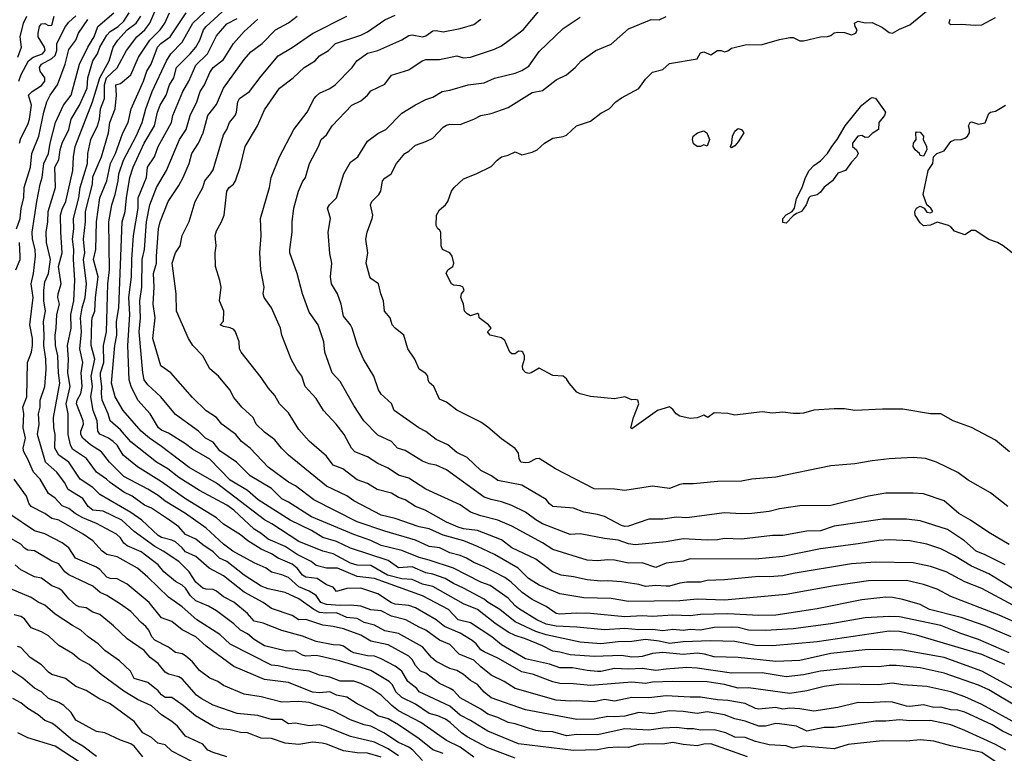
# Model space of a CAD drawing. Header units: metres. Extents: x -51132 to -49532, y -231222 to -229437.
# Tile 223 of 256: x -50102 to -49958, y -230398 to -230291. Entities that reach past the tile are written whole.
import ezdxf

# ---------------------------------------------------------------- set-up
doc = ezdxf.new("R2010")
doc.units = ezdxf.units.M
doc.layers.add('CONTOUR_INDEX', color=1, linetype='Continuous')
doc.layers.add('CONTOUR_INTER', color=3, linetype='Continuous')

msp = doc.modelspace()

# ---------------------------------------------------------------- linework, layer by layer
at = {"layer": 'CONTOUR_INDEX'}
for points, elevation in [([(-49953.08, -230397.09), (-49958.58, -230394.48), (-49960.08, -230393.57), (-49964.08, -230391.73), (-49965.08, -230391.43), (-49966.08, -230391.37), (-49967.58, -230391), (-49968.58, -230391.06), (-49970.08, -230390.67), (-49972.08, -230390.91), (-49972.58, -230390.86), (-49974.58, -230390.29), (-49975.58, -230390.21), (-49978.08, -230390.39), (-49979.58, -230390.33), (-49982.58, -230391.04), (-49986.08, -230391.58), (-49988.08, -230391.24), (-49989.58, -230391.17), (-49990.58, -230391.27), (-49991.58, -230391.05), (-49994.08, -230391.28), (-49994.58, -230391.22), (-49996.08, -230390.48), (-49998.58, -230390.01), (-50000.08, -230389.94), (-50002.58, -230389.54), (-50004.08, -230389.56), (-50007.58, -230389.33), (-50010.08, -230389.66), (-50012.58, -230389.58), (-50015.08, -230390.13), (-50016.58, -230389.9), (-50018.08, -230390.22), (-50020.58, -230390.07), (-50021.58, -230390.12), (-50023.58, -230389.98), (-50029.58, -230388.28), (-50031.19, -230387.26), (-50033.08, -230386.33), (-50034.58, -230385.13), (-50035.58, -230384.16), (-50037.75, -230383.26), (-50039.08, -230381.88), (-50040.58, -230381.22), (-50042.58, -230379.79), (-50043.58, -230379.36), (-50045.5, -230378.26), (-50047.58, -230377.75), (-50049.08, -230376.96), (-50050.58, -230376.82), (-50052.08, -230376.3), (-50053.58, -230376.11), (-50055.08, -230376.2), (-50057.08, -230376.03), (-50057.87, -230375.76), (-50058.58, -230374.71), (-50059.58, -230374.08), (-50061.08, -230373.44), (-50062.58, -230372.09), (-50063.58, -230371.69), (-50065.08, -230371.31), (-50065.84, -230370.76), (-50067.58, -230369.97), (-50070.73, -230368.26), (-50072.08, -230367.23), (-50074.58, -230364.91), (-50077.6, -230362.76), (-50080.58, -230360.96), (-50081.58, -230360.15), (-50083.08, -230359.21), (-50086.58, -230357.35), (-50088.68, -230355.26), (-50089.86, -230353.76), (-50091.43, -230352.76), (-50092.58, -230351.8), (-50092.87, -230351.26), (-50092.87, -230350.76), (-50092.48, -230349.76), (-50092.5, -230349.26), (-50093.48, -230346.76), (-50093.41, -230346.26), (-50092.85, -230345.26), (-50092.67, -230344.26), (-50092.78, -230342.26), (-50092.58, -230340.76), (-50092.98, -230338.76), (-50092.75, -230336.26), (-50092.91, -230334.26), (-50092.64, -230332.76), (-50092.2, -230331.26), (-50092.02, -230329.26), (-50092.47, -230325.76), (-50092.28, -230324.76), (-50092.47, -230322.76), (-50092.19, -230320.26), (-50092.15, -230318.76), (-50091.17, -230314.76), (-50091.08, -230313.7), (-50089.86, -230310.76), (-50088.82, -230307.26), (-50088.62, -230305.76), (-50087.86, -230303.76), (-50087.64, -230301.76), (-50087.73, -230300.26), (-50087.08, -230300.06), (-50085.58, -230298.82), (-50084.43, -230296.26), (-50082.82, -230293.76), (-50081.28, -230292.26), (-50080.62, -230291.26), (-50079.91, -230289.76)], 65), ([(-49958.18, -230370.26), (-49961.08, -230368.77), (-49962.39, -230368.26), (-49964.12, -230366.76), (-49966.58, -230365.1), (-49970.58, -230363.85), (-49972.58, -230363.57), (-49976.08, -230363.57), (-49983.08, -230364.62), (-49985.08, -230365.31), (-49987.08, -230365.34), (-49990.58, -230365.99), (-49992.08, -230365.99), (-49996.58, -230366.51), (-49999.08, -230366.43), (-50000.08, -230366.61), (-50001.58, -230366.64), (-50005.08, -230366.47), (-50007.58, -230366.88), (-50012.08, -230367.32), (-50013.08, -230367.19), (-50014.58, -230366.64), (-50016.58, -230366.39), (-50020.08, -230365.72), (-50021.58, -230365.81), (-50025.61, -230364.26), (-50026.58, -230363.71), (-50028.08, -230362.55), (-50030.08, -230361.59), (-50031.58, -230361.06), (-50033.08, -230360.75), (-50034.08, -230360.4), (-50039.58, -230356.4), (-50041.08, -230355.74), (-50042.08, -230355.53), (-50043.08, -230355.12), (-50045.58, -230353.58), (-50046.74, -230353.26), (-50047.58, -230352.29), (-50049.58, -230351.36), (-50051.61, -230349.26), (-50053.08, -230347.01), (-50055.08, -230343.53), (-50056.23, -230342.26), (-50057.31, -230339.26), (-50057.45, -230337.76), (-50058.28, -230335.26), (-50059.58, -230333.4), (-50060.56, -230330.76), (-50061.34, -230327.76), (-50062.39, -230324.76), (-50062.42, -230324.26), (-50062.06, -230321.76), (-50062.05, -230320.26), (-50061.8, -230318.26), (-50061.15, -230315.76), (-50060.58, -230314.4), (-50060.13, -230313.76), (-50059.53, -230311.76), (-50058.21, -230309.26), (-50057.82, -230308.26), (-50057.08, -230307.58), (-50056.23, -230306.26), (-50053.37, -230303.26), (-50052.08, -230302.59), (-50051.09, -230301.76), (-50050.58, -230301.16), (-50048.58, -230300.17), (-50047.58, -230298.84), (-50045.08, -230298.07), (-50043.11, -230296.76), (-50042.58, -230296.58), (-50040.58, -230296.59), (-50038.08, -230296.03), (-50037.08, -230296.32), (-50036.08, -230296.24), (-50032.58, -230295.05), (-50031.58, -230294.59), (-50028.39, -230292.26), (-50025.89, -230289.26)], 75), ([(-50102.21, -230321.26), (-50101.7, -230319.76), (-50101.55, -230318.26), (-50101.18, -230316.76), (-50101.1, -230315.26), (-50100.2, -230312.26), (-50099.97, -230310.26), (-50098.95, -230307.76), (-50098.25, -230304.26), (-50097.81, -230302.76), (-50097.3, -230301.76), (-50096.27, -230300.26), (-50095.12, -230297.26), (-50094.58, -230295.1), (-50093.58, -230293.76), (-50093.19, -230292.76), (-50091.82, -230290.76)], 60), ([(-49957.58, -230383.09), (-49962.08, -230381.12), (-49964.63, -230380.26), (-49967.58, -230379.08), (-49973.58, -230377.83), (-49975.08, -230377.78), (-49978.58, -230377.96), (-49983.58, -230378.83), (-49989.08, -230379.57), (-49993.08, -230379.83), (-49995.58, -230379.76), (-49997.08, -230379.39), (-49998.08, -230379.33), (-50000.58, -230379.37), (-50002.58, -230379.76), (-50004.08, -230379.69), (-50005.08, -230379.82), (-50006.58, -230379.67), (-50008.08, -230379.85), (-50009.58, -230379.7), (-50011.58, -230379.75), (-50013.58, -230379.51), (-50016.58, -230379.74), (-50020.58, -230379.34), (-50023.58, -230379.19), (-50025.08, -230378.89), (-50026.44, -230378.26), (-50029.08, -230376.62), (-50029.58, -230376.22), (-50030.58, -230375.1), (-50033.22, -230373.26), (-50034.58, -230372.8), (-50038.58, -230370.74), (-50042.08, -230369.56), (-50043.58, -230369.2), (-50046.08, -230368.18), (-50049.08, -230367.41), (-50050.58, -230366.7), (-50053.08, -230365.83), (-50059.26, -230363.26), (-50062.58, -230361.1), (-50063.58, -230360.63), (-50065.08, -230359.14), (-50068.2, -230357.26), (-50070.18, -230355.26), (-50072.58, -230353.64), (-50073.58, -230352.39), (-50074.69, -230351.76), (-50075.73, -230350.76), (-50079.08, -230348.34), (-50081.2, -230345.76), (-50083.08, -230344), (-50083.62, -230343.26), (-50083.82, -230342.26), (-50084.37, -230336.26), (-50084.16, -230334.26), (-50084.25, -230331.76), (-50083.98, -230329.76), (-50083.92, -230325.76), (-50083.56, -230324.26), (-50083.28, -230320.26), (-50082.8, -230317.76), (-50081.84, -230315.26), (-50080.37, -230312.76), (-50078.47, -230308.26), (-50077.49, -230306.76), (-50076.91, -230304.76), (-50075.96, -230302.76), (-50075.46, -230301.26), (-50074.82, -230300.26), (-50074.08, -230298.45), (-50073.55, -230297.76), (-50072.08, -230296.56), (-50070.59, -230294.26), (-50069.08, -230292.49), (-50067.08, -230290.7)], 70), ([(-50102.3, -230327.26), (-50101.7, -230325.76), (-50101.68, -230325.26), (-50101.8, -230323.26)], 60), ([(-50035.58, -230398.28), (-50037.58, -230396.84), (-50039.58, -230395.85), (-50043.34, -230393.26), (-50046.58, -230391.54), (-50047.56, -230390.76), (-50049.08, -230389.23), (-50050.57, -230388.26), (-50052.08, -230387.55), (-50053.08, -230387.2), (-50055.08, -230387.21), (-50056.58, -230386.65), (-50058.08, -230386.36), (-50059.58, -230385.73), (-50062.08, -230385.48), (-50064.08, -230384.99), (-50065.08, -230384.9), (-50071.08, -230381.81), (-50072.58, -230380.41), (-50075.96, -230378.26), (-50078.08, -230376.38), (-50080.08, -230374.98), (-50083.08, -230372.04), (-50084.58, -230370.75), (-50087.58, -230369.08), (-50089.08, -230368.75), (-50089.75, -230368.26), (-50091.08, -230366.77), (-50092.49, -230365.76), (-50096.08, -230363.76), (-50097.08, -230363.5), (-50098.1, -230362.76), (-50100.1, -230361.76), (-50100.43, -230361.26), (-50100.78, -230360.26), (-50102.58, -230357.76)], 60), ([(-50071.58, -230398.23), (-50073.58, -230397.62), (-50074.34, -230397.26), (-50075.08, -230396.39), (-50077.58, -230395.23), (-50078.79, -230393.76), (-50079.58, -230393.08), (-50081.08, -230392.1), (-50082.58, -230390.82), (-50084.58, -230389.88), (-50086.58, -230388.68), (-50089.9, -230386.26), (-50091.63, -230384.76), (-50093.08, -230383.98), (-50094.08, -230383.17), (-50096.08, -230382.02), (-50097.58, -230380.59), (-50098.58, -230380.03), (-50100.08, -230379.42), (-50101.08, -230378.12), (-50101.58, -230377.8), (-50102.58, -230377.56)], 55)]:
    msp.add_lwpolyline(points, dxfattribs=dict(at, elevation=elevation))
at = {"layer": 'CONTOUR_INTER'}
for points, elevation in [([(-49956.08, -230391.15), (-49960.58, -230388.47), (-49962.08, -230387.79), (-49967.08, -230386.04), (-49970.58, -230385.26), (-49974.08, -230384.92), (-49975.08, -230384.92), (-49976.58, -230385.13), (-49978.58, -230385.06), (-49985.08, -230385.77), (-49987.58, -230386.28), (-49990.08, -230386.57), (-49993.58, -230386.02), (-49998.08, -230386.06), (-50003.08, -230385.3), (-50004.58, -230385.23), (-50007.58, -230385.44), (-50009.08, -230385.66), (-50011.08, -230385.34), (-50013.08, -230385.46), (-50015.08, -230385.36), (-50017.08, -230385.79), (-50017.58, -230385.8), (-50019.08, -230385.67), (-50021.24, -230385.26), (-50023.08, -230385.27), (-50024.58, -230384.73), (-50028.08, -230383.95), (-50031.58, -230381.9), (-50032.99, -230380.76), (-50036.08, -230378.72), (-50037.88, -230378.26), (-50039.27, -230376.76), (-50043.08, -230374.76), (-50050.08, -230372.23), (-50052.58, -230371.94), (-50055.46, -230370.76), (-50057.08, -230370.76), (-50058.58, -230370.35), (-50059.29, -230369.76), (-50061.35, -230368.76), (-50063.08, -230367.6), (-50065.58, -230366.5), (-50066.58, -230365.69), (-50067.58, -230365.07), (-50070.58, -230362.3), (-50071.58, -230361.53), (-50075.58, -230359.39), (-50078.58, -230357.54), (-50080.18, -230356.26), (-50081.85, -230355.26), (-50085.58, -230352.3), (-50087.08, -230350.56), (-50088.58, -230349.28), (-50088.87, -230348.26), (-50089.75, -230346.26), (-50089.85, -230345.26), (-50089.78, -230344.26), (-50089.99, -230342.76), (-50089.97, -230342.26), (-50089.52, -230340.76), (-50089.57, -230338.26), (-50089.09, -230336.26), (-50088.94, -230329.26), (-50088.69, -230327.26), (-50088.77, -230320.26), (-50088.34, -230317.76), (-50087.87, -230316.26), (-50087.43, -230314.26), (-50087.33, -230313.26), (-50086.64, -230311.26), (-50084.8, -230307.76), (-50083.93, -230305.76), (-50083.4, -230303.76), (-50082.47, -230301.26), (-50080.37, -230296.76), (-50079.74, -230295.76), (-50078.08, -230294.06), (-50076.55, -230291.26), (-50072.3, -230287.26)], 67), ([(-49955.08, -230389.29), (-49961.58, -230385.73), (-49967.08, -230383.75), (-49973.08, -230382.7), (-49976.08, -230382.59), (-49978.58, -230382.66), (-49983.58, -230383.2), (-49988.08, -230384.2), (-49991.58, -230384.34), (-49997.08, -230383.77), (-50000.58, -230383.65), (-50001.97, -230383.26), (-50003.08, -230383.14), (-50005.08, -230383.34), (-50008.08, -230383.05), (-50009.58, -230383.17), (-50011.08, -230383.63), (-50011.58, -230383.67), (-50012.58, -230383.7), (-50014.08, -230383.45), (-50018.08, -230383.62), (-50021.58, -230383.37), (-50023.08, -230382.97), (-50024.08, -230382.84), (-50025.58, -230382.05), (-50028.08, -230381.04), (-50029.58, -230380.57), (-50030.58, -230380.05), (-50032.56, -230378.76), (-50035.08, -230376.75), (-50037.08, -230375.93), (-50041.58, -230373.43), (-50043.08, -230373.08), (-50044.58, -230372.4), (-50046.08, -230372.28), (-50048.17, -230371.76), (-50050.58, -230370.36), (-50052.58, -230370.28), (-50053.58, -230370.02), (-50056.08, -230368.64), (-50057.58, -230368.26), (-50061.08, -230366.84), (-50065.04, -230364.26), (-50066.08, -230363.71), (-50073.08, -230358.35), (-50077.08, -230356.06), (-50081.08, -230352.98), (-50082.87, -230351.76), (-50084.05, -230350.76), (-50086.69, -230347.76), (-50087.83, -230345.76), (-50088.37, -230343.76), (-50087.9, -230338.26), (-50087.61, -230336.76), (-50087.64, -230334.76), (-50087.33, -230332.76), (-50086.84, -230320.26), (-50086.38, -230318.76), (-50086.21, -230316.76), (-50085.7, -230313.76), (-50085.23, -230312.26), (-50083.63, -230308.76), (-50082.1, -230306.26), (-50081.7, -230304.26), (-50081.28, -230303.26), (-50080.41, -230301.76), (-50079.93, -230300.26), (-50079.29, -230299.26), (-50078.9, -230297.76), (-50076.91, -230295.76), (-50076.08, -230294.76), (-50075.52, -230293.76), (-50074.99, -230292.26), (-50074.58, -230291.77), (-50071.08, -230288.57)], 68), ([(-49957.55, -230353.76), (-49959.58, -230352.07), (-49963.08, -230350.21), (-49965.78, -230349.26), (-49967.58, -230348.25), (-49969.08, -230348.24), (-49973.08, -230347.55), (-49976.08, -230347.54), (-49980.08, -230347.73), (-49981.58, -230347.53), (-49983.08, -230347.52), (-49986.08, -230347.7), (-49987.58, -230348.16), (-49988.08, -230348.2), (-49989.08, -230348.2), (-49990.58, -230347.98), (-49992.08, -230348.15), (-49993.58, -230347.94), (-49997.58, -230348.45), (-49998.58, -230348.18), (-50000.58, -230348.11), (-50001.49, -230348.76), (-50002.08, -230348.44), (-50003.08, -230348.82), (-50004.08, -230348.94), (-50005.58, -230348.6), (-50006.11, -230348.26), (-50006.58, -230347.6), (-50007.08, -230347.21), (-50008.82, -230347.76), (-50012.58, -230350.4), (-50012.71, -230350.26), (-50012.34, -230348.76), (-50011.55, -230346.76), (-50011.71, -230346.26), (-50012.08, -230346.14), (-50012.58, -230346.2), (-50013.58, -230345.77), (-50015.08, -230346.05), (-50018.58, -230345.73), (-50020.08, -230345.32), (-50020.58, -230345.06), (-50021.71, -230343.76), (-50022.08, -230343.14), (-50022.58, -230342.76), (-50024.08, -230342.66), (-50026.08, -230341.6), (-50027.23, -230342.26), (-50027.58, -230342.37), (-50028.08, -230342.23), (-50028.46, -230341.76), (-50028.5, -230341.26), (-50028.22, -230340.26), (-50028.22, -230339.76), (-50028.45, -230339.26), (-50028.58, -230339.14), (-50029.08, -230339.11), (-50029.58, -230339.47), (-50030.08, -230339.48), (-50030.34, -230339.26), (-50031.08, -230337.54), (-50031.58, -230337.17), (-50033.21, -230336.76), (-50033.61, -230336.26), (-50033.07, -230335.76), (-50033.45, -230335.26), (-50034.8, -230334.26), (-50034.87, -230333.76), (-50035.08, -230333.62), (-50036.08, -230333.93), (-50036.58, -230333.65), (-50036.95, -230333.26), (-50037.1, -230332.26), (-50037.5, -230331.26), (-50037.37, -230330.76), (-50037.01, -230330.26), (-50037.08, -230329.96), (-50037.15, -230329.76), (-50037.58, -230329.58), (-50038.58, -230329.46), (-50038.84, -230329.26), (-50039.65, -230327.76), (-50039.38, -230327.26), (-50038.64, -230326.76), (-50038.53, -230326.26), (-50038.75, -230325.26), (-50039.08, -230324.76), (-50040.16, -230324.26), (-50040.35, -230323.76), (-50040.38, -230321.76), (-50040.58, -230321.42), (-50040.84, -230321.26), (-50041.06, -230320.76), (-50041.04, -230319.26), (-50040.58, -230318.49), (-50039.74, -230317.76), (-50039.37, -230317.26), (-50038.84, -230315.76), (-50038.47, -230315.26), (-50037.08, -230313.98), (-50035.27, -230313.26), (-50033.08, -230312.18), (-50032.21, -230311.26), (-50031.58, -230310.79), (-50030.58, -230310.51), (-50029.58, -230310.03), (-50028.58, -230310.46), (-50027.08, -230310.07), (-50026.36, -230309.76), (-50025.31, -230308.76), (-50024.08, -230308.05), (-50022.58, -230307.81), (-50022.08, -230307.6), (-50020.65, -230306.26), (-50018.58, -230305.55), (-50017.08, -230304.4), (-50015.87, -230303.76), (-50014.89, -230302.76), (-50014.08, -230302.17), (-50011.58, -230300.82), (-50010.58, -230299.43), (-50009.58, -230298.41), (-50008.08, -230298.06), (-50007.08, -230297.17), (-50003.08, -230296.47), (-50002.58, -230295.61), (-50002.08, -230295.47), (-50001.08, -230295.92), (-50000.08, -230295.26), (-49999.58, -230295.26), (-49999.08, -230295.47), (-49998.58, -230295.32), (-49998.08, -230294.93), (-49996.08, -230294.42), (-49993.58, -230294.38), (-49991.08, -230293.64), (-49989.58, -230293.35), (-49989.08, -230293.36), (-49988.08, -230293.88), (-49987.58, -230293.87), (-49985.08, -230293.29), (-49984.08, -230293.23), (-49983.58, -230293.07), (-49983.08, -230292.71), (-49982.58, -230292.6), (-49981.58, -230292.66), (-49980.58, -230292.96), (-49979.93, -230292.76), (-49979.75, -230292.26), (-49980.03, -230291.76), (-49980.12, -230291.26), (-49979.58, -230291), (-49978.58, -230291.21), (-49977.58, -230291.2), (-49976.08, -230291.93), (-49975.08, -230292.66), (-49974.58, -230292.73), (-49973.58, -230292.14), (-49972.08, -230291.52), (-49968.58, -230288.68)], 78), ([(-50029.58, -230398.44), (-50033.58, -230396.92), (-50036.58, -230395.31), (-50037.4, -230394.76), (-50039.02, -230393.26), (-50039.73, -230392.76), (-50040.85, -230392.26), (-50042.08, -230391.94), (-50044.08, -230390.57), (-50046.08, -230389.6), (-50046.98, -230388.76), (-50047.45, -230387.76), (-50047.94, -230387.26), (-50050.58, -230385.68), (-50055.19, -230384.26), (-50058.08, -230383.55), (-50058.58, -230383.46), (-50060.08, -230383.55), (-50060.58, -230383.41), (-50061.58, -230382.84), (-50063.08, -230382.77), (-50066.08, -230382.08), (-50067.58, -230381.12), (-50068.58, -230380.3), (-50069.58, -230379.79), (-50070.58, -230378.83), (-50073.08, -230376.94), (-50074.24, -230376.26), (-50076.08, -230375.49), (-50076.89, -230374.76), (-50077.58, -230373.67), (-50078.08, -230373.23), (-50079.08, -230372.69), (-50080.74, -230371.26), (-50081.58, -230370.26), (-50084.08, -230368.36), (-50086.08, -230367.5), (-50086.58, -230367.09), (-50087.08, -230366.3), (-50087.64, -230365.76), (-50090.58, -230364.23), (-50092.58, -230363.42), (-50093.68, -230362.76), (-50094.58, -230362.02), (-50095.58, -230361.63), (-50096.58, -230360.55), (-50097.58, -230359.85), (-50098.79, -230357.76), (-50099.77, -230356.76), (-50100.6, -230354.76), (-50101.18, -230353.76), (-50101.25, -230353.26), (-50100.9, -230351.76), (-50101.23, -230350.26), (-50101.18, -230348.26), (-50101.28, -230347.26), (-50100.71, -230345.76), (-50100.61, -230340.76), (-50100.04, -230339.26), (-50099.88, -230338.26), (-50099.87, -230337.26), (-50100.28, -230335.26), (-50099.79, -230331.26), (-50100.1, -230329.26), (-50099.73, -230327.76), (-50099.45, -230325.26), (-50099.5, -230324.26), (-50099.87, -230322.76), (-50099.92, -230321.76), (-50099.25, -230317.26), (-50098.79, -230314.76), (-50098.48, -230313.76), (-50098.26, -230311.76), (-50097.55, -230310.26), (-50097.32, -230308.76), (-50096.55, -230305.76), (-50095.38, -230303.26), (-50094.27, -230301.76), (-50093.06, -230297.26), (-50091.83, -230294.76), (-50090.9, -230293.26), (-50090.39, -230291.76), (-50088.06, -230289.76)], 61), ([(-49995.71, -230398.26), (-50001.08, -230396.37), (-50002.08, -230396.4), (-50003.08, -230396.62), (-50005.08, -230396.45), (-50006.58, -230396.17), (-50008.08, -230396.39), (-50010.08, -230396.33), (-50011.58, -230396.43), (-50013.08, -230396.89), (-50014.58, -230396.81), (-50016.08, -230396.92), (-50017.58, -230397.22), (-50021.08, -230397.33), (-50029.08, -230396.37), (-50033.58, -230394.5), (-50036.08, -230392.95), (-50037.58, -230392.19), (-50039.08, -230390.84), (-50043.58, -230388.77), (-50043.91, -230388.26), (-50045.19, -230387.26), (-50046.08, -230385.74), (-50047.08, -230385.01), (-50049.08, -230383.95), (-50050.08, -230383.57), (-50051.08, -230383.53), (-50053.08, -230383.06), (-50053.58, -230382.85), (-50054.58, -230382.1), (-50055.08, -230381.94), (-50056.08, -230381.89), (-50058.58, -230381.41), (-50060.58, -230380.63), (-50063.58, -230379.83), (-50066.29, -230378.76), (-50067.58, -230378.44), (-50068.58, -230377.37), (-50070.58, -230375.68), (-50072.08, -230374.93), (-50073.08, -230374.09), (-50073.58, -230373.86), (-50074.58, -230373.82), (-50075.08, -230373.66), (-50076.08, -230372.8), (-50077.06, -230371.26), (-50078.58, -230369.76), (-50080.85, -230368.26), (-50082.08, -230367.59), (-50085.08, -230365.39), (-50086.87, -230363.76), (-50089.58, -230362.45), (-50091.09, -230362.26), (-50091.78, -230361.76), (-50092.58, -230360.6), (-50094.7, -230359.26), (-50095.22, -230358.26), (-50096.36, -230356.76), (-50097.98, -230355.26), (-50099.15, -230351.26), (-50098.9, -230349.76), (-50099.04, -230348.26), (-50098.8, -230347.26), (-50098.79, -230346.26), (-50098.12, -230344.26), (-50097.89, -230341.76), (-50097.94, -230340.26), (-50098.26, -230338.26), (-50098.18, -230336.76), (-50098.28, -230334.76), (-50098.01, -230333.26), (-50098.25, -230331.76), (-50098.26, -230330.26), (-50098.08, -230329.01), (-50097.55, -230327.76), (-50097.26, -230325.76), (-50097.86, -230323.26), (-50097.9, -230321.76), (-50097.64, -230320.26), (-50097.62, -230318.76), (-50096.53, -230315.26), (-50096.63, -230312.26), (-50096.08, -230311.19), (-50095.87, -230309.76), (-50095.58, -230308.76), (-50094.59, -230306.76), (-50094.26, -230305.26), (-50093.05, -230303.26), (-50091.93, -230300.76), (-50091.83, -230299.26), (-50091.1, -230296.76), (-50090.42, -230295.76), (-50090.1, -230294.76), (-50089.08, -230293.04), (-50088.58, -230292.51), (-50087.41, -230291.76), (-50086.58, -230291.01), (-50085.8, -230289.76)], 62), ([(-49958.08, -230397.29), (-49959.58, -230396.43), (-49964.08, -230394.41), (-49966.08, -230393.6), (-49969.08, -230392.95), (-49972.08, -230392.97), (-49973.58, -230392.85), (-49975.58, -230393.04), (-49977.08, -230393.02), (-49983.08, -230393.95), (-49984.58, -230393.95), (-49987.08, -230394.49), (-49988.58, -230393.78), (-49991.08, -230393.42), (-49991.58, -230393.39), (-49993.08, -230393.79), (-49994.08, -230393.79), (-49996.08, -230393.04), (-49997.58, -230392.71), (-49999.08, -230392.11), (-50001.58, -230391.68), (-50003.08, -230391.94), (-50005.08, -230391.62), (-50007.08, -230391.54), (-50009.58, -230391.97), (-50011.58, -230391.78), (-50013.58, -230392.31), (-50015.08, -230392.41), (-50016.08, -230392.34), (-50018.08, -230392.77), (-50020.58, -230392.82), (-50028.08, -230391.39), (-50033.08, -230389.66), (-50034.08, -230388.83), (-50035.08, -230387.72), (-50036.08, -230387.12), (-50037.12, -230386.26), (-50038.08, -230385.67), (-50039.08, -230385.38), (-50041.08, -230384.32), (-50041.77, -230383.76), (-50043.08, -230382.19), (-50046.58, -230380.24), (-50048.58, -230379.85), (-50050.08, -230379.06), (-50051.58, -230378.67), (-50052.58, -230378.09), (-50054.08, -230377.94), (-50055.58, -230377.27), (-50057.08, -230377.32), (-50058.08, -230377.2), (-50058.92, -230376.76), (-50061.08, -230375.2), (-50063.08, -230374.3), (-50065.58, -230373.73), (-50066.58, -230373.34), (-50069.08, -230371.77), (-50071.58, -230369.78), (-50072.64, -230369.26), (-50073.58, -230368.36), (-50075.08, -230367.35), (-50076.08, -230366.51), (-50077.58, -230365.85), (-50078.58, -230364.71), (-50079.91, -230363.76), (-50082.58, -230362.01), (-50083.58, -230361.53), (-50085.35, -230360.26), (-50086.58, -230359.65), (-50088.58, -230358.27), (-50089.11, -230357.76), (-50090.55, -230356.76), (-50092.04, -230354.76), (-50094.08, -230353.4), (-50094.37, -230352.76), (-50094.7, -230351.26), (-50094.71, -230348.26), (-50094.98, -230346.76), (-50094.43, -230344.26), (-50094.76, -230342.26), (-50094.63, -230340.26), (-50094.78, -230338.26), (-50094.25, -230335.76), (-50094.29, -230333.76), (-50093.86, -230331.76), (-50093.71, -230328.76), (-50093.93, -230325.76), (-50093.85, -230324.26), (-50094.08, -230322.76), (-50093.88, -230321.26), (-50093.93, -230319.76), (-50093.14, -230316.76), (-50092.93, -230315.26), (-50091.86, -230311.76), (-50091.84, -230310.26), (-50091.4, -230308.26), (-50090.41, -230306.26), (-50090.13, -230305.26), (-50089.97, -230303.76), (-50089.42, -230302.26), (-50089.41, -230300.26), (-50089.13, -230299.26), (-50087.58, -230297.8), (-50086.2, -230295.26), (-50084.68, -230293.26), (-50083.54, -230292.26), (-50082.79, -230291.26), (-50081.91, -230289.26)], 64), ([(-49956.08, -230393.63), (-49961.58, -230390.61), (-49964.08, -230389.48), (-49966.08, -230388.76), (-49969.58, -230387.98), (-49973.08, -230387.74), (-49974.58, -230387.48), (-49976.58, -230387.73), (-49982.08, -230387.64), (-49984.58, -230387.98), (-49987.08, -230388.63), (-49989.58, -230389.02), (-49995.58, -230388.19), (-49997.08, -230388.24), (-49999.08, -230387.72), (-50001.58, -230387.33), (-50006.58, -230387.24), (-50009.58, -230387.38), (-50010.58, -230387.54), (-50012.58, -230387.36), (-50018.58, -230387.85), (-50021.08, -230387.58), (-50023.08, -230387.57), (-50024.08, -230387.31), (-50026.91, -230386.26), (-50028.58, -230385.85), (-50032.08, -230383.85), (-50034.08, -230382.95), (-50034.58, -230382.64), (-50035.25, -230381.76), (-50035.84, -230381.26), (-50037.58, -230380.21), (-50039.87, -230379.26), (-50041.08, -230378.29), (-50044.08, -230376.53), (-50045.08, -230376.17), (-50047.08, -230375.99), (-50047.58, -230375.79), (-50049.58, -230374.49), (-50052.08, -230373.64), (-50054.08, -230373.69), (-50055.58, -230374.15), (-50056.08, -230373.52), (-50057.08, -230373.15), (-50058.44, -230372.26), (-50060.08, -230372.06), (-50060.58, -230371.77), (-50061.33, -230370.76), (-50062.08, -230370.14), (-50064.08, -230369.28), (-50065.08, -230368.66), (-50066.58, -230367.96), (-50068.52, -230366.76), (-50069.58, -230365.88), (-50072.08, -230364.33), (-50073.08, -230363.41), (-50077.58, -230360.65), (-50081.08, -230358.13), (-50084.58, -230355.98), (-50086.69, -230354.26), (-50087.58, -230352.79), (-50088.13, -230352.26), (-50088.8, -230351.76), (-50090.08, -230351.19), (-50090.37, -230350.76), (-50090.45, -230349.26), (-50091.07, -230347.76), (-50091.39, -230345.76), (-50091.14, -230344.26), (-50091.33, -230342.76), (-50090.82, -230340.26), (-50091.33, -230338.26), (-50091.24, -230334.76), (-50091.18, -230334.26), (-50090.79, -230333.26), (-50090.71, -230331.26), (-50090.34, -230328.26), (-50090.99, -230325.76), (-50090.66, -230324.26), (-50090.56, -230320.26), (-50090.1, -230316.76), (-50089.06, -230314.26), (-50088.52, -230311.76), (-50087.79, -230310.26), (-50086.71, -230307.26), (-50085.96, -230305.76), (-50085.51, -230303.76), (-50083.7, -230299.76), (-50083.22, -230298.26), (-50082.61, -230297.26), (-50081.7, -230294.76), (-50081.22, -230294.26), (-50079.85, -230293.26), (-50077.53, -230289.76)], 66), ([(-49957.08, -230376.14), (-49961.58, -230373.71), (-49964.08, -230372.74), (-49966.78, -230371.26), (-49969.08, -230370.47), (-49971.58, -230369.98), (-49977.08, -230369.85), (-49980.58, -230370.09), (-49989.08, -230371.49), (-49990.58, -230371.84), (-49992.58, -230371.98), (-49994.08, -230371.93), (-49999.08, -230372.46), (-50001.58, -230372.54), (-50002.58, -230372.79), (-50004.58, -230372.8), (-50005.58, -230372.91), (-50007.08, -230373.36), (-50007.58, -230373.37), (-50009.08, -230373.28), (-50010.58, -230373.41), (-50011.58, -230373.13), (-50014.08, -230372.73), (-50016.08, -230372.58), (-50017.08, -230372.64), (-50019.08, -230372.44), (-50021.08, -230371.98), (-50022.88, -230371.76), (-50024.15, -230371.26), (-50026.58, -230369.41), (-50030.08, -230367.78), (-50031.58, -230366.62), (-50035.08, -230365.23), (-50037.08, -230364.98), (-50037.89, -230364.76), (-50039.58, -230364.02), (-50042.71, -230362.26), (-50044.08, -230361.74), (-50045.58, -230360.79), (-50046.58, -230360.41), (-50047.58, -230359.79), (-50049.68, -230359.26), (-50051.08, -230358.38), (-50052.58, -230357.87), (-50054.67, -230356.26), (-50056.08, -230355.72), (-50057.08, -230354.4), (-50059.58, -230352.24), (-50061.08, -230350.51), (-50062.58, -230348.1), (-50063.92, -230346.76), (-50064.58, -230345.58), (-50065.58, -230344.47), (-50066.58, -230342.93), (-50069.48, -230339.26), (-50069.74, -230338.76), (-50069.79, -230337.76), (-50070.3, -230336.26), (-50070.58, -230335.94), (-50071.08, -230335.7), (-50072.08, -230335.5), (-50072.55, -230335.26), (-50072.08, -230334.72), (-50072.03, -230333.26), (-50072.66, -230331.76), (-50072.41, -230329.76), (-50072.58, -230328.81), (-50073.22, -230326.76), (-50073.26, -230324.76), (-50073.13, -230323.76), (-50073.27, -230322.26), (-50073.08, -230321.55), (-50072.36, -230320.26), (-50071.98, -230319.26), (-50071.58, -230315.76), (-50071.25, -230315.26), (-50070.6, -230314.76), (-50070.32, -230314.26), (-50069.66, -230312.26), (-50068.9, -230309.26), (-50067.12, -230306.26), (-50066.08, -230303.9), (-50063.9, -230300.76), (-50061.92, -230299.26), (-50060.3, -230297.76), (-50058.72, -230296.76), (-50058.08, -230296.05), (-50056.75, -230295.26), (-50055.77, -230294.26), (-50052.08, -230293.04), (-50051.08, -230292.53), (-50048.58, -230290.81), (-50047.08, -230290.11)], 73), ([(-50102.03, -230296.26), (-50101.48, -230294.76), (-50101.7, -230293.26), (-50101.22, -230291.26), (-50100.71, -230290.26)], 57), ([(-50101.88, -230299.76), (-50101.55, -230298.76), (-50100.46, -230296.76), (-50099.79, -230296.26), (-50098.44, -230295.76), (-50098.05, -230295.26), (-50098.16, -230294.76), (-50099.05, -230293.26), (-50099.09, -230292.76), (-50098.87, -230291.76), (-50098.58, -230291.38), (-50098.08, -230291.34), (-50097.58, -230291.63), (-50097.08, -230291.58), (-50096.73, -230290.26)], 58), ([(-50101.81, -230308.76), (-50101.58, -230308.03), (-50100.58, -230306.04), (-50100.35, -230305.26), (-50100.03, -230303.26), (-50100.49, -230301.76), (-50099.95, -230301.26), (-50098.58, -230300.39), (-50098.11, -230299.76), (-50098.09, -230299.26), (-50098.77, -230298.26), (-50098.88, -230297.76), (-50098.59, -230297.26), (-50097.08, -230296.44), (-50096.58, -230296.01), (-50096.33, -230295.26), (-50096.33, -230294.26), (-50095.11, -230291.76), (-50094.58, -230291.12), (-50093.58, -230290.23)], 59), ([(-49959.08, -230399.32), (-49961.58, -230397.61), (-49966.08, -230396.66), (-49968.58, -230395.94), (-49970.58, -230395.78), (-49972.58, -230395.95), (-49976.08, -230395.91), (-49981.08, -230396.46), (-49983.08, -230397.1), (-49987.58, -230396.69), (-49989.08, -230396.96), (-49990.08, -230396.66), (-49992.58, -230396.48), (-49994.58, -230395.99), (-49996.08, -230395.44), (-49997.58, -230395.38), (-49998.9, -230394.76), (-50000.58, -230394.3), (-50002.58, -230394.35), (-50003.58, -230394.16), (-50004.58, -230394.16), (-50006.08, -230393.96), (-50008.08, -230394.04), (-50010.08, -230394.37), (-50013.58, -230394.14), (-50017.58, -230395.02), (-50020.58, -230394.99), (-50022.08, -230395.19), (-50024.08, -230394.59), (-50025.58, -230394.56), (-50026.58, -230394.39), (-50029.58, -230393.42), (-50030.58, -230393.25), (-50032.08, -230392.5), (-50033.58, -230392), (-50034.58, -230391.28), (-50037.58, -230389.64), (-50038.58, -230388.58), (-50039.05, -230388.26), (-50040.58, -230387.54), (-50042.58, -230386.03), (-50043.35, -230385.76), (-50044.08, -230384.94), (-50044.58, -230384.05), (-50045.08, -230383.59), (-50048.08, -230381.9), (-50050.58, -230381.38), (-50052.08, -230380.51), (-50054.58, -230379.59), (-50056.08, -230379.24), (-50057.58, -230379.07), (-50060.08, -230378.2), (-50061.08, -230378.29), (-50062.08, -230377.63), (-50065.08, -230376.63), (-50066.31, -230375.76), (-50069.08, -230374.23), (-50072.08, -230371.87), (-50074.14, -230370.76), (-50076.08, -230369.03), (-50077.58, -230368.35), (-50078.08, -230367.75), (-50079.08, -230366.92), (-50079.58, -230366.64), (-50081.08, -230366.27), (-50081.58, -230365.97), (-50083.96, -230363.76), (-50085.58, -230362.62), (-50090.08, -230359.98), (-50091.08, -230359), (-50092.97, -230357.76), (-50094.58, -230355.29), (-50096.04, -230354.26), (-50096.65, -230353.26), (-50096.6, -230351.26), (-50096.8, -230350.26), (-50096.81, -230348.76), (-50095.93, -230343.76), (-50096.12, -230342.26), (-50096.21, -230339.76), (-50096.55, -230338.26), (-50096.61, -230336.76), (-50096.43, -230335.76), (-50096.37, -230333.76), (-50095.97, -230332.26), (-50096.2, -230331.26), (-50096.16, -230330.76), (-50095.71, -230329.26), (-50096.09, -230326.76), (-50095.56, -230324.76), (-50095.78, -230321.76), (-50095.79, -230319.26), (-50095.58, -230318.38), (-50095.04, -230317.26), (-50094.03, -230312.76), (-50093.94, -230310.76), (-50093.69, -230309.26), (-50091.13, -230302.76), (-50090.09, -230299.26), (-50088.73, -230296.76), (-50088.12, -230294.76), (-50087.47, -230293.76), (-50086.09, -230292.26), (-50084.8, -230291.26), (-50084.09, -230290.26)], 63), ([(-49958.22, -230384.76), (-49961.58, -230383.32), (-49971.08, -230380.49), (-49973.58, -230379.97), (-49975.08, -230379.94), (-49985.58, -230381.47), (-49992.08, -230382.04), (-49994.58, -230382.03), (-49997.58, -230381.42), (-50001.08, -230381.31), (-50005.08, -230381.46), (-50007.08, -230381.71), (-50008.58, -230381.38), (-50010.58, -230381.13), (-50012.58, -230381.41), (-50014.58, -230381.46), (-50017.08, -230381.75), (-50020.08, -230381.53), (-50025.08, -230380.48), (-50026.58, -230379.95), (-50029.58, -230378.58), (-50031.83, -230376.76), (-50033.5, -230375.76), (-50034.09, -230375.26), (-50037.08, -230373.65), (-50038.58, -230372.98), (-50039.76, -230372.26), (-50041.58, -230371.6), (-50042.58, -230371.43), (-50044.58, -230370.55), (-50046.58, -230370.71), (-50048.08, -230369.63), (-50053.58, -230367.8), (-50055.58, -230366.84), (-50057.58, -230366.26), (-50059.25, -230365.26), (-50062.37, -230363.76), (-50067.02, -230360.76), (-50068.58, -230359.39), (-50071.08, -230357.91), (-50074.08, -230354.85), (-50076.58, -230353.4), (-50077.58, -230352.6), (-50080.08, -230351.04), (-50081.08, -230350.63), (-50081.53, -230350.26), (-50082.75, -230348.26), (-50084.56, -230346.26), (-50085.53, -230344.26), (-50085.81, -230343.26), (-50086.01, -230338.26), (-50085.69, -230333.76), (-50085.87, -230331.26), (-50085.45, -230328.26), (-50085.43, -230325.76), (-50085.19, -230322.26), (-50084.52, -230318.26), (-50084.48, -230316.76), (-50083.27, -230313.76), (-50083.15, -230312.26), (-50082.13, -230310.76), (-50081.58, -230309.26), (-50079.66, -230305.76), (-50079.44, -230304.76), (-50078, -230301.26), (-50077.14, -230299.76), (-50076.08, -230297.4), (-50074.38, -230295.76), (-50073.08, -230293.12), (-50071.58, -230291.38), (-50070.08, -230290.58)], 69), ([(-49957.29, -230380.76), (-49961.08, -230379.15), (-49964.58, -230377.94), (-49969.19, -230376.76), (-49970.58, -230376.05), (-49973.08, -230375.3), (-49974.58, -230375), (-49975.58, -230374.96), (-49979.08, -230375.36), (-49985.58, -230376.68), (-49991.58, -230377.61), (-49994.08, -230377.66), (-49998.58, -230377.39), (-50002.58, -230377.5), (-50004.08, -230377.69), (-50006.58, -230377.58), (-50009.58, -230377.78), (-50011.08, -230377.7), (-50013.58, -230377.81), (-50018.58, -230377.34), (-50020.58, -230377.29), (-50023.08, -230377.42), (-50023.58, -230377.33), (-50025.08, -230376.34), (-50027.08, -230375.29), (-50028.56, -230374.26), (-50030.14, -230372.76), (-50031.08, -230372.11), (-50034.08, -230370.52), (-50035.58, -230369.93), (-50036.66, -230369.26), (-50037.58, -230368.87), (-50039.08, -230368.51), (-50040.57, -230367.76), (-50042.08, -230367.58), (-50044.08, -230366.64), (-50048.58, -230365.34), (-50052.58, -230363.97), (-50058.91, -230360.76), (-50061.58, -230358.71), (-50062.58, -230358.19), (-50065.58, -230356.03), (-50068.2, -230353.26), (-50069.46, -230352.26), (-50070.25, -230351.26), (-50072.31, -230349.76), (-50073.08, -230348.76), (-50074.58, -230347.82), (-50076.58, -230345.87), (-50079.75, -230342.26), (-50081.22, -230341.26), (-50082.36, -230337.26), (-50082.03, -230334.26), (-50082.32, -230332.26), (-50082.19, -230329.76), (-50082.25, -230327.76), (-50081.82, -230326.26), (-50081.85, -230325.26), (-50081.52, -230321.26), (-50081.31, -230320.26), (-50080.14, -230317.26), (-50078.58, -230314.96), (-50077.93, -230313.76), (-50077.08, -230311.75), (-50076.69, -230310.26), (-50075.71, -230308.76), (-50075.05, -230307.26), (-50074.34, -230304.76), (-50073.08, -230303.13), (-50072.07, -230300.76), (-50069.08, -230296.59), (-50068.08, -230295.45), (-50066.43, -230294.26), (-50064.51, -230292.26), (-50062.58, -230291.21), (-50061.32, -230290.26)], 71), ([(-49954.58, -230379.58), (-49959.08, -230377.58), (-49966.08, -230374.85), (-49968.08, -230373.81), (-49970.08, -230373.14), (-49972.58, -230372.53), (-49978.08, -230372.6), (-49983.08, -230373.29), (-49990.08, -230374.57), (-49999.08, -230375.39), (-50003.08, -230375.28), (-50005.58, -230375.5), (-50013.08, -230375.6), (-50015.58, -230375.18), (-50019.58, -230375.08), (-50023.08, -230374.5), (-50026.08, -230373.2), (-50027.65, -230372.26), (-50029.14, -230370.76), (-50032.6, -230368.76), (-50035.08, -230367.57), (-50037.07, -230366.76), (-50040.08, -230365.94), (-50042.08, -230365.01), (-50043.58, -230364.7), (-50047.08, -230363.48), (-50049.08, -230363), (-50053.08, -230360.94), (-50054.08, -230360.19), (-50057.08, -230358.79), (-50062.62, -230354.26), (-50063.6, -230353.26), (-50064.58, -230352.01), (-50066.08, -230350.92), (-50067.29, -230349.76), (-50067.74, -230348.76), (-50069.39, -230347.26), (-50070.58, -230345.85), (-50071.13, -230344.76), (-50072.8, -230342.76), (-50074.08, -230341.67), (-50075.08, -230339.77), (-50076.52, -230338.26), (-50077.19, -230337.26), (-50078.9, -230333.26), (-50078.95, -230330.76), (-50079.53, -230326.26), (-50079.07, -230324.76), (-50078.37, -230323.76), (-50078.07, -230322.26), (-50077.08, -230320.2), (-50076.18, -230317.26), (-50075.1, -230315.26), (-50074.8, -230314.26), (-50073.94, -230313.26), (-50073.58, -230312.65), (-50072.08, -230307.58), (-50071.58, -230306.76), (-50071.19, -230305.76), (-50070.37, -230304.76), (-50070.16, -230304.26), (-50069.98, -230302.76), (-50069.76, -230302.26), (-50068.28, -230301.26), (-50066.58, -230298.99), (-50064.08, -230296.02), (-50062.08, -230294.84), (-50059.08, -230292.77), (-50054.08, -230290.27)], 72), ([(-49956.15, -230374.26), (-49960.58, -230371.56), (-49963.08, -230370.45), (-49965.58, -230368.94), (-49967.58, -230367.93), (-49969.58, -230367.23), (-49972.08, -230366.74), (-49975.08, -230366.6), (-49976.58, -230366.68), (-49979.58, -230367.21), (-49985.08, -230367.93), (-49990.58, -230369.05), (-49994.58, -230369.43), (-50004.08, -230369.37), (-50005.08, -230369.7), (-50007.58, -230370), (-50009.08, -230370.66), (-50011.08, -230369.94), (-50013.08, -230369.99), (-50015.08, -230369.56), (-50016.08, -230369.5), (-50017.58, -230369.65), (-50019.08, -230369.57), (-50024.08, -230368), (-50025.58, -230367.02), (-50030.08, -230364.62), (-50032.08, -230363.73), (-50034.58, -230363.1), (-50036.08, -230362.55), (-50037.58, -230361.52), (-50042.58, -230359.24), (-50045.08, -230357.6), (-50046.58, -230357.19), (-50048.08, -230356.17), (-50049.58, -230355.5), (-50051.08, -230354.5), (-50052.93, -230353.76), (-50053.4, -230353.26), (-50054.49, -230351.26), (-50055.66, -230349.76), (-50057.52, -230347.76), (-50058.58, -230345.99), (-50060.18, -230344.26), (-50060.64, -230342.76), (-50061.39, -230341.76), (-50062.2, -230340.26), (-50063.56, -230336.76), (-50063.75, -230335.76), (-50065.06, -230332.76), (-50066.13, -230331.26), (-50066.28, -230330.76), (-50066.15, -230329.76), (-50066.64, -230327.26), (-50066.79, -230324.76), (-50066.56, -230322.26), (-50066.66, -230319.76), (-50065.36, -230315.26), (-50065.11, -230313.76), (-50063.92, -230310.76), (-50061.82, -230306.76), (-50059.89, -230304.26), (-50058.86, -230302.26), (-50058.58, -230301.93), (-50058.08, -230301.51), (-50056.58, -230300.81), (-50055.81, -230300.26), (-50053.32, -230297.76), (-50052.62, -230296.76), (-50051.08, -230295.65), (-50049.58, -230295.26), (-50046.08, -230293.73), (-50045.08, -230293.09), (-50044.58, -230293), (-50043.08, -230293.26), (-50042.58, -230293.12), (-50041.58, -230292.38), (-50041.08, -230292.34), (-50040.08, -230292.54), (-50037.58, -230292.08), (-50035.58, -230291.5), (-50034.58, -230290.71)], 74), ([(-49957.58, -230367.31), (-49960.58, -230365.56), (-49963.22, -230363.76), (-49964.94, -230362.76), (-49967.08, -230360.92), (-49970.08, -230359.92), (-49971.58, -230359.79), (-49975.58, -230359.8), (-49978.08, -230360.22), (-49983.58, -230361.6), (-49988.08, -230361.65), (-49991.08, -230362.11), (-49992.58, -230362.48), (-49995.08, -230362.76), (-49996.58, -230362.81), (-49999.08, -230362.66), (-50004.58, -230363.4), (-50006.08, -230363.32), (-50008.08, -230363.59), (-50010.08, -230363.59), (-50013.08, -230364.63), (-50013.58, -230364.66), (-50014.08, -230364.51), (-50016.58, -230363.2), (-50017.58, -230362.9), (-50019.58, -230362.59), (-50021.08, -230362.01), (-50024.08, -230361.77), (-50024.58, -230361.37), (-50025.08, -230360.73), (-50028.58, -230358.62), (-50032.08, -230357.96), (-50033.02, -230357.26), (-50034.58, -230356.49), (-50036.58, -230354.61), (-50038.08, -230353.86), (-50039.4, -230352.76), (-50041.08, -230351.97), (-50042.58, -230350.79), (-50043.62, -230350.26), (-50047.2, -230347.76), (-50047.58, -230346.72), (-50049.08, -230345.35), (-50049.47, -230344.76), (-50050.16, -230342.76), (-50051.69, -230340.26), (-50052.53, -230338.26), (-50053.33, -230335.76), (-50053.58, -230335.26), (-50054.58, -230334), (-50054.9, -230332.26), (-50055.44, -230330.76), (-50056.35, -230329.26), (-50056.48, -230328.26), (-50056.29, -230326.26), (-50056.58, -230324.85), (-50056.83, -230321.76), (-50056.49, -230319.76), (-50056.92, -230318.26), (-50056.6, -230317.76), (-50055.61, -230316.76), (-50054.54, -230313.26), (-50053.58, -230311.55), (-50052.48, -230310.76), (-50051.08, -230308.47), (-50049.58, -230307.39), (-50048.41, -230306.76), (-50046.08, -230304.39), (-50044.08, -230303.2), (-50042.58, -230302.41), (-50041.58, -230302.06), (-50040.19, -230301.26), (-50039.08, -230301.07), (-50036.44, -230300.26), (-50034.08, -230299.98), (-50032.58, -230299.31), (-50029.58, -230298.58), (-50028.58, -230298.2), (-50027.58, -230297.55), (-50026.08, -230295.42), (-50022.58, -230292.04), (-50020.08, -230290.42)], 76), ([(-49957.79, -230361.76), (-49960.32, -230359.76), (-49963.58, -230357.92), (-49965.08, -230356.8), (-49968.18, -230355.26), (-49969.78, -230354.76), (-49971.58, -230354.61), (-49975.08, -230354.79), (-49977.58, -230355.08), (-49980.08, -230355.52), (-49983.58, -230355.84), (-49991.58, -230357.46), (-49995.08, -230357.77), (-49996.58, -230358.04), (-50000.08, -230358.09), (-50003.58, -230358.46), (-50005.08, -230358.46), (-50005.58, -230358.53), (-50007.08, -230359.12), (-50009.58, -230358.79), (-50013.58, -230359.4), (-50015.08, -230359.22), (-50018.08, -230359.19), (-50023.7, -230356.26), (-50026.08, -230354.75), (-50026.58, -230354.8), (-50027.58, -230355.31), (-50028.08, -230355.38), (-50028.76, -230355.26), (-50028.97, -230354.76), (-50029.08, -230353.99), (-50029.58, -230353.31), (-50031.58, -230351.88), (-50033.58, -230350.16), (-50034.58, -230349.44), (-50038.08, -230347.71), (-50039.58, -230346.54), (-50040.58, -230346.08), (-50041.44, -230344.26), (-50042.08, -230343.66), (-50042.27, -230343.26), (-50042.32, -230342.76), (-50042.58, -230342.37), (-50043.58, -230341.74), (-50044.19, -230340.26), (-50045.2, -230338.76), (-50045.79, -230336.76), (-50047.08, -230335.76), (-50047.5, -230335.26), (-50047.79, -230334.26), (-50048.6, -230333.26), (-50048.74, -230331.76), (-50049.13, -230330.76), (-50049.47, -230329.26), (-50050.58, -230328.51), (-50050.77, -230328.26), (-50051.26, -230326.26), (-50051.06, -230324.76), (-50051.34, -230322.76), (-50051.16, -230321.76), (-50050.4, -230319.76), (-50050.32, -230319.26), (-50050.67, -230317.76), (-50050.45, -230317.26), (-50049.45, -230316.26), (-50049.14, -230315.76), (-50048.9, -230314.26), (-50048.58, -230313.86), (-50047.66, -230313.26), (-50046.85, -230311.76), (-50045.64, -230310.26), (-50045.08, -230309.95), (-50044.08, -230309.05), (-50042.58, -230308.53), (-50041.58, -230308.03), (-50040.08, -230306.46), (-50039.58, -230306.14), (-50039.08, -230306.02), (-50037.58, -230306.05), (-50035.58, -230305.3), (-50034.58, -230304.74), (-50033.08, -230304.46), (-50030.58, -230303.59), (-50027.08, -230301.41), (-50025.58, -230301.08), (-50023.58, -230299.56), (-50022.08, -230298.79), (-50020.82, -230297.76), (-50019.98, -230296.76), (-50017.81, -230295.26), (-50015.58, -230294.33), (-50013.08, -230292.11), (-50009.76, -230290.76), (-50008.58, -230290.79), (-50007.58, -230290.33)], 77), ([(-49966.25, -230290.76), (-49966.37, -230291.26), (-49966.08, -230291.47), (-49964.58, -230291.42), (-49962.58, -230291.59), (-49961.58, -230291.51), (-49959.58, -230290.47)], 78), ([(-49977.83, -230302.26), (-49977.58, -230302.13), (-49977.08, -230302.22), (-49975.64, -230304.26), (-49975.79, -230304.76), (-49976.59, -230305.76), (-49976.64, -230306.76), (-49977.58, -230307.37), (-49978.08, -230307.89), (-49978.58, -230307.96), (-49979.08, -230307.66), (-49979.66, -230307.76), (-49980.45, -230308.76), (-49980.43, -230309.26), (-49979.83, -230309.76), (-49979.59, -230310.26), (-49979.85, -230310.76), (-49980.58, -230311.53), (-49981.46, -230312.76), (-49982.58, -230313.13), (-49983.34, -230314.26), (-49984.58, -230315.19), (-49985.08, -230315.94), (-49985.58, -230316.33), (-49986.58, -230316.57), (-49986.8, -230316.76), (-49987.16, -230317.76), (-49987.88, -230318.76), (-49988.58, -230319.01), (-49989.08, -230319.35), (-49990.08, -230320.43), (-49990.58, -230320.33), (-49990.58, -230319.75), (-49990.08, -230319.21), (-49989.22, -230318.76), (-49988.89, -230318.26), (-49988.58, -230316.82), (-49987.77, -230315.26), (-49987.27, -230313.76), (-49986.72, -230312.76), (-49986.08, -230312.03), (-49985.08, -230311.34), (-49984.06, -230310.26), (-49983.46, -230309.26), (-49982.68, -230308.26), (-49981.52, -230306.26), (-49979.07, -230303.26), (-49977.83, -230302.26)], 79), ([(-49957.19, -230324.76), (-49958.46, -230323.76), (-49959.29, -230323.26), (-49960.58, -230322.82), (-49962.58, -230321.5), (-49963.08, -230321.51), (-49964.08, -230322.13), (-49965.58, -230321.62), (-49966.08, -230320.98), (-49966.43, -230320.76), (-49968.08, -230320.28), (-49969.08, -230320.73), (-49970.08, -230320.81), (-49970.58, -230320.37), (-49971.29, -230319.26), (-49971.35, -230318.76), (-49971.08, -230318.27), (-49970.58, -230317.96), (-49969.98, -230318.26), (-49969.58, -230318.83), (-49969.08, -230318.95), (-49968.73, -230318.76), (-49969.02, -230318.26), (-49969.62, -230317.76), (-49970.13, -230316.26), (-49969.41, -230312.76), (-49968.71, -230311.76), (-49968.61, -230310.76), (-49968.16, -230310.26), (-49967.08, -230309.9), (-49966.08, -230308.52), (-49965.58, -230308.28), (-49964.58, -230308.25), (-49964.08, -230308.07), (-49963.67, -230307.76), (-49963.38, -230307.26), (-49963.36, -230306.76), (-49963.53, -230306.26), (-49963.28, -230305.76), (-49963.08, -230305.68), (-49962.08, -230306), (-49961.08, -230305.82), (-49960.58, -230304.47), (-49960.33, -230304.26), (-49959.58, -230304.13), (-49958.12, -230303.26)], 79), ([(-50003.01, -230307.26), (-50002.08, -230306.99), (-50001.66, -230307.26), (-50001.26, -230308.26), (-50001.58, -230309.19), (-50002.08, -230309), (-50002.58, -230309.24), (-50003.08, -230309.27), (-50003.58, -230308.87), (-50003.75, -230308.26), (-50003.63, -230307.76), (-50003.01, -230307.26)], 79), ([(-49997.3, -230306.76), (-49997.08, -230306.64), (-49996.58, -230306.8), (-49996.26, -230307.26), (-49997.08, -230308.59), (-49997.58, -230309.16), (-49998.08, -230309.48), (-49998.22, -230309.26), (-49998, -230308.76), (-49997.89, -230307.76), (-49997.58, -230307.02), (-49997.3, -230306.76)], 79), ([(-49971.22, -230307.26), (-49971.08, -230307.14), (-49970.58, -230307.15), (-49970.08, -230307.76), (-49970.14, -230308.26), (-49969.67, -230309.26), (-49969.62, -230309.76), (-49970.08, -230310.65), (-49970.58, -230310.56), (-49970.68, -230310.26), (-49971.28, -230309.76), (-49971.61, -230309.26), (-49971.52, -230308.76), (-49971.17, -230308.26), (-49971.22, -230307.26)], 79), ([(-50040.08, -230397.76), (-50041.58, -230397.24), (-50043.58, -230395.61), (-50046.58, -230393.57), (-50048.08, -230392.69), (-50049.58, -230392.25), (-50050.58, -230391.54), (-50052.58, -230390.51), (-50054.08, -230389.52), (-50055.58, -230389.27), (-50056.58, -230388.76), (-50058.08, -230388.91), (-50059.08, -230388.8), (-50062.58, -230387.39), (-50066.08, -230386.97), (-50070.58, -230385.06), (-50074.58, -230382.13), (-50076.08, -230380.73), (-50078.08, -230379.73), (-50079.58, -230378.53), (-50081.08, -230378), (-50082.9, -230375.76), (-50086.08, -230373.09), (-50087.58, -230372.27), (-50088.58, -230372.24), (-50089.08, -230372.04), (-50090.08, -230370.94), (-50090.58, -230370.58), (-50093.63, -230369.26), (-50094.58, -230367.78), (-50095.58, -230367.05), (-50098.08, -230365.75), (-50099.58, -230365.3), (-50103.35, -230362.76)], 59), ([(-50043.08, -230398.76), (-50044.46, -230397.26), (-50045.08, -230396.83), (-50046.58, -230396.15), (-50048.72, -230394.76), (-50050.58, -230393.78), (-50051.58, -230393.57), (-50053.58, -230392.87), (-50056.08, -230391.56), (-50059.58, -230390.33), (-50061.08, -230390.16), (-50063.58, -230390.29), (-50066.58, -230389.49), (-50069.08, -230389.12), (-50072.08, -230387.83), (-50072.91, -230387.26), (-50074.08, -230386.76), (-50075.58, -230385.64), (-50076.58, -230384.38), (-50077.58, -230383.51), (-50078.08, -230383.22), (-50079.08, -230383.01), (-50080.08, -230382.24), (-50082.08, -230381.23), (-50082.52, -230380.76), (-50082.95, -230379.76), (-50083.36, -230379.26), (-50084.08, -230378.65), (-50085.58, -230377.04), (-50087.08, -230375.99), (-50089.08, -230374.72), (-50090.02, -230374.26), (-50091.08, -230373.38), (-50094.58, -230371.71), (-50095.19, -230371.26), (-50096.08, -230370.11), (-50097.08, -230369.73), (-50099.58, -230368.19), (-50100.58, -230368.11), (-50101.08, -230367.82), (-50101.58, -230367.24), (-50104.08, -230365.82)], 58), ([(-50046.58, -230398.09), (-50048.08, -230397.07), (-50050.08, -230396.1), (-50053.58, -230395.29), (-50057.08, -230393.86), (-50058.08, -230393.57), (-50059.58, -230393.72), (-50061.58, -230393.33), (-50062.58, -230393.45), (-50063.58, -230392.8), (-50065.08, -230392.79), (-50067.08, -230392.23), (-50070.08, -230391.94), (-50073.58, -230390.69), (-50075.31, -230389.76), (-50075.99, -230389.26), (-50078.08, -230386.88), (-50078.58, -230386.58), (-50080.08, -230386.18), (-50080.58, -230385.91), (-50081.58, -230384.64), (-50082.75, -230383.76), (-50083.61, -230382.76), (-50086.08, -230381.03), (-50088.08, -230379.14), (-50090.08, -230377.48), (-50091.08, -230377.13), (-50092.08, -230376.54), (-50093.08, -230376.36), (-50093.58, -230376.12), (-50094.53, -230375.26), (-50095.58, -230374.03), (-50096.08, -230373.7), (-50097.08, -230373.33), (-50098.58, -230372.21), (-50099.58, -230372), (-50101.58, -230371), (-50102.43, -230370.26)], 57), ([(-50049.08, -230398.29), (-50051.08, -230397.7), (-50052.58, -230397.66), (-50054.58, -230397.35), (-50057.08, -230396.39), (-50057.69, -230396.26), (-50059.08, -230396.11), (-50061.08, -230396.46), (-50063.08, -230396.25), (-50065.08, -230395.58), (-50066.58, -230395.52), (-50068.58, -230394.76), (-50069.58, -230394.7), (-50071.08, -230394.33), (-50072.58, -230394.17), (-50073.58, -230393.76), (-50076.14, -230392.26), (-50077.93, -230390.76), (-50079.58, -230389.59), (-50080.58, -230389.57), (-50081.08, -230389.22), (-50081.58, -230388.6), (-50083.08, -230387.42), (-50085.08, -230386.81), (-50085.62, -230385.76), (-50087.24, -230384.26), (-50089.35, -230382.76), (-50090.35, -230381.76), (-50091.79, -230380.76), (-50092.85, -230379.76), (-50094.08, -230379.11), (-50096.58, -230377.44), (-50098.08, -230376.13), (-50099.08, -230375.68), (-50100.08, -230375.01), (-50105.08, -230372.92)], 56), ([(-50076.58, -230398.99), (-50079.58, -230397.44), (-50080.58, -230396.47), (-50081.63, -230396.26), (-50082.58, -230395.4), (-50083.83, -230394.76), (-50085.08, -230393.08), (-50088.58, -230390.51), (-50090.23, -230389.76), (-50092.08, -230388.57), (-50093.58, -230387.98), (-50095.08, -230386.84), (-50097.08, -230386.22), (-50097.58, -230385.9), (-50098.58, -230384.81), (-50100.21, -230383.76), (-50101.58, -230382.31), (-50102.08, -230382.15)], 54), ([(-50083.81, -230398.26), (-50085.08, -230396.68), (-50085.58, -230396.36), (-50087.08, -230395.83), (-50089.37, -230394.76), (-50090.58, -230394.55), (-50093.58, -230392.89), (-50094.27, -230391.76), (-50095.35, -230390.76), (-50096.08, -230390.32), (-50097.55, -230389.76), (-50098.58, -230388.79), (-50099.58, -230388.25), (-50101.32, -230386.76), (-50104.08, -230384.94)], 53), ([(-50090.58, -230398.21), (-50092.58, -230396.68), (-50094.08, -230395.8), (-50096.58, -230393.68), (-50097.08, -230393.34), (-50098.08, -230392.95), (-50099.08, -230392.12), (-50100.58, -230391.22), (-50101.58, -230390.38), (-50102.76, -230389.76)], 52), ([(-50090.58, -230400.6), (-50096.58, -230396.71), (-50100.58, -230395.49), (-50102.02, -230394.76)], 51)]:
    msp.add_lwpolyline(points, dxfattribs=dict(at, elevation=elevation))

doc.saveas('drawing.dxf')
